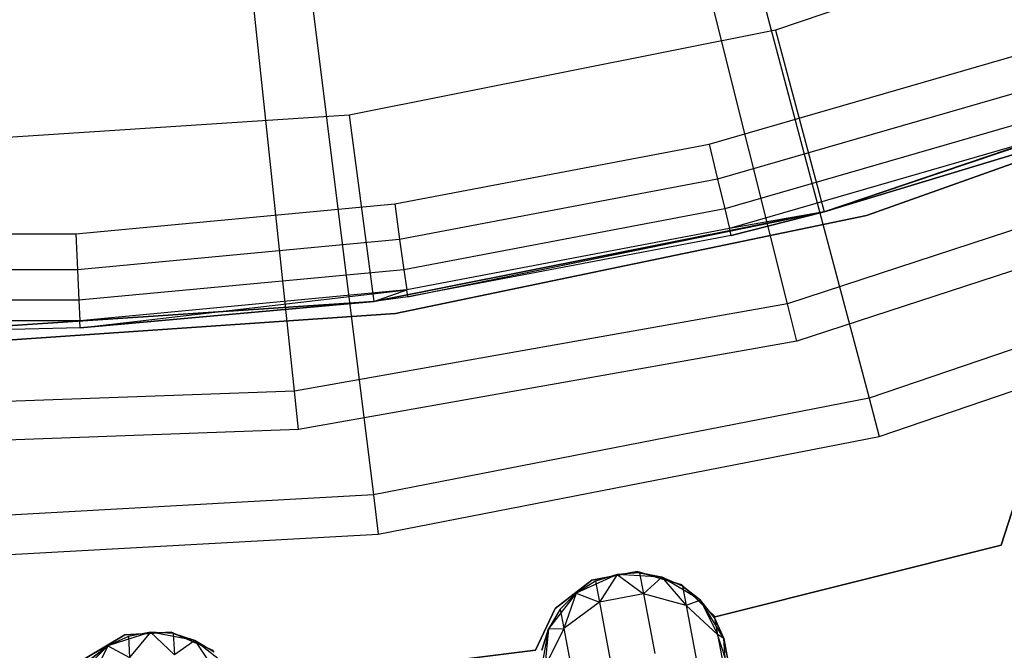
# Model space of a CAD drawing. Extents: x -91 to 92, y -91 to 92.
# Tile 182 of 256: x 1.32 to 11.8, y -40.31 to -33.61. Entities that reach past the tile are written whole.
import ezdxf

# ---------------------------------------------------------------- set-up
doc = ezdxf.new("R2010")
doc.units = 0
doc.header["$LTSCALE"] = 25.4
doc.layers.get('0').update_dxf_attribs({"linetype": 'CONTINUOUS'})

# ---------------------------------------------------------------- blocks, each defined once
blk = doc.blocks.new('NL2500012258_STL_2')
at = {"color": 0}
for p, q in [((101.739, -37.052, 172.5), (100.524, -32.201, 177.5)), ((101.739, -37.052, 172.5), (100.524, -32.201, 177.5)), ((101.063, -32.266, 179), (102.607, -38.058, 173.005)), ((101.063, -32.266, 179), (102.607, -38.058, 173.005)), ((105.989, -32.659, 147.182), (101.61, -34.145, 147.182)), ((105.989, -32.659, 147.182), (101.61, -34.145, 147.182)), ((96.493, -37.983, 172.5), (95.965, -33.01, 177.5)), ((96.493, -37.983, 172.5), (95.965, -33.01, 177.5)), ((96.59, -33.136, 179), (97.331, -39.085, 173.005)), ((96.59, -33.136, 179), (97.331, -39.085, 173.005)), ((101.61, -34.145, 147.182), (97.075, -35.048, 147.182)), ((101.61, -34.145, 147.182), (97.075, -35.048, 147.182)), ((101.61, -34.145, 147.182), (102.128, -36.077, 149.182)), ((101.61, -34.145, 147.182), (102.128, -36.077, 149.182)), ((100.905, -35.356, 164.182), (104.179, -34.409, 164.182)), ((100.905, -35.356, 164.182), (104.179, -34.409, 164.182)), ((102.578, -36.116, 183), (107.401, -34.402, 183)), ((107.401, -34.402, 185), (102.578, -36.116, 185)), ((107.401, -34.402, 185), (102.578, -36.116, 185)), ((102.578, -36.116, 183), (107.401, -34.402, 183)), ((102.128, -36.077, 153.114), (106.754, -34.507, 153.114)), ((102.128, -36.077, 153.114), (106.754, -34.507, 153.114)), ((102.128, -36.077, 149.182), (106.754, -34.507, 149.182)), ((106.754, -34.507, 152.882), (102.128, -36.077, 152.882)), ((106.754, -34.507, 152.882), (102.128, -36.077, 152.882)), ((102.128, -36.077, 149.182), (106.754, -34.507, 149.182)), ((104.302, -34.772, 164.106), (100.994, -35.728, 164.106)), ((104.302, -34.772, 164.106), (100.994, -35.728, 164.106)), ((97.075, -35.048, 147.182), (92.461, -35.35, 147.182)), ((97.075, -35.048, 147.182), (92.461, -35.35, 147.182)), ((97.075, -35.048, 147.182), (97.336, -37.03, 149.182)), ((97.075, -35.048, 147.182), (97.336, -37.03, 149.182)), ((104.407, -35.079, 163.889), (101.07, -36.043, 163.889)), ((104.407, -35.079, 163.889), (101.07, -36.043, 163.889)), ((104.477, -35.284, 163.565), (101.12, -36.254, 163.565)), ((104.477, -35.284, 163.565), (101.12, -36.254, 163.565)), ((102.128, -36.077, 163.182), (104.477, -35.284, 163.565)), ((102.128, -36.077, 163.182), (104.477, -35.284, 163.565)), ((97.558, -35.991, 164.182), (100.905, -35.356, 164.182)), ((97.558, -35.991, 164.182), (100.905, -35.356, 164.182)), ((100.905, -35.356, 164.182), (100.994, -35.728, 164.106)), ((100.905, -35.356, 164.182), (100.994, -35.728, 164.106)), ((106.805, -35.4, 172.5), (101.739, -37.052, 172.5)), ((106.805, -35.4, 172.5), (101.739, -37.052, 172.5)), ((102.128, -36.077, 153.114), (104.501, -35.356, 163.182)), ((104.501, -35.356, 163.182), (102.128, -36.077, 163.182)), ((102.128, -36.077, 153.114), (104.501, -35.356, 163.182)), ((104.501, -35.356, 163.182), (102.128, -36.077, 163.182)), ((100.994, -35.728, 164.106), (97.611, -36.37, 164.106)), ((100.994, -35.728, 164.106), (97.611, -36.37, 164.106)), ((100.994, -35.728, 164.106), (101.07, -36.043, 163.889)), ((100.994, -35.728, 164.106), (101.07, -36.043, 163.889)), ((106.959, -35.78, 149), (101.839, -37.45, 149)), ((106.959, -35.78, 149), (101.839, -37.45, 149)), ((94.165, -36.31, 164.182), (97.558, -35.991, 164.182)), ((94.165, -36.31, 164.182), (97.558, -35.991, 164.182)), ((97.558, -35.991, 164.182), (97.611, -36.37, 164.106)), ((97.558, -35.991, 164.182), (97.611, -36.37, 164.106)), ((97.336, -37.03, 153.114), (102.128, -36.077, 153.114)), ((97.336, -37.03, 153.114), (102.128, -36.077, 153.114)), ((97.336, -37.03, 149.182), (102.128, -36.077, 149.182)), ((102.128, -36.077, 152.882), (97.336, -37.03, 152.882)), ((102.128, -36.077, 152.882), (97.336, -37.03, 152.882)), ((97.336, -37.03, 149.182), (102.128, -36.077, 149.182)), ((97.567, -37.157, 183), (102.578, -36.116, 183)), ((102.578, -36.116, 185), (97.567, -37.157, 185)), ((102.578, -36.116, 185), (97.567, -37.157, 185)), ((97.567, -37.157, 183), (102.578, -36.116, 183)), ((101.07, -36.043, 163.889), (97.657, -36.691, 163.889)), ((101.07, -36.043, 163.889), (97.657, -36.691, 163.889)), ((97.698, -36.981, 163.182), (102.128, -36.077, 153.114)), ((97.698, -36.981, 163.182), (102.128, -36.077, 153.114)), ((101.07, -36.043, 163.889), (101.12, -36.254, 163.565)), ((101.07, -36.043, 163.889), (101.12, -36.254, 163.565)), ((102.128, -36.077, 163.182), (101.12, -36.254, 163.565)), ((102.128, -36.077, 163.182), (101.12, -36.254, 163.565)), ((102.128, -36.077, 163.182), (101.138, -36.328, 163.182)), ((101.138, -36.328, 163.182), (102.128, -36.077, 153.114)), ((101.138, -36.328, 163.182), (102.128, -36.077, 153.114)), ((102.128, -36.077, 163.182), (101.138, -36.328, 163.182)), ((102.128, -36.077, 163.182), (102.128, -36.077, 153.114)), ((102.128, -36.077, 163.182), (102.128, -36.077, 153.114)), ((102.128, -36.077, 149.182), (102.128, -36.077, 152.882)), ((102.128, -36.077, 149.182), (102.128, -36.077, 152.882)), ((102.578, -36.116, 185), (102.578, -36.116, 183)), ((102.578, -36.116, 185), (102.578, -36.116, 183)), ((90.757, -36.31, 164.182), (94.165, -36.31, 164.182)), ((90.757, -36.31, 164.182), (94.165, -36.31, 164.182)), ((94.165, -36.31, 164.182), (94.183, -36.692, 164.106)), ((94.165, -36.31, 164.182), (94.183, -36.692, 164.106)), ((101.12, -36.254, 163.565), (97.687, -36.906, 163.565)), ((101.12, -36.254, 163.565), (97.687, -36.906, 163.565)), ((101.138, -36.328, 163.182), (97.698, -36.981, 163.182)), ((101.138, -36.328, 163.182), (97.698, -36.981, 163.182)), ((101.138, -36.328, 163.182), (101.12, -36.254, 163.565)), ((101.138, -36.328, 163.182), (101.12, -36.254, 163.565)), ((107.694, -36.322, 173.005), (102.607, -38.058, 173.005)), ((107.694, -36.322, 173.005), (102.607, -38.058, 173.005)), ((97.611, -36.37, 164.106), (94.183, -36.692, 164.106)), ((97.611, -36.37, 164.106), (94.183, -36.692, 164.106)), ((97.611, -36.37, 164.106), (97.657, -36.691, 163.889)), ((97.611, -36.37, 164.106), (97.657, -36.691, 163.889)), ((94.183, -36.692, 164.106), (90.739, -36.692, 164.106)), ((94.183, -36.692, 164.106), (90.739, -36.692, 164.106)), ((94.183, -36.692, 164.106), (94.198, -37.016, 163.889)), ((94.183, -36.692, 164.106), (94.198, -37.016, 163.889)), ((97.657, -36.691, 163.889), (94.198, -37.016, 163.889)), ((97.657, -36.691, 163.889), (94.198, -37.016, 163.889)), ((97.657, -36.691, 163.889), (97.687, -36.906, 163.565)), ((97.657, -36.691, 163.889), (97.687, -36.906, 163.565)), ((102.715, -38.463, 149), (107.856, -36.708, 149)), ((102.715, -38.463, 149), (107.856, -36.708, 149)), ((97.687, -36.906, 163.565), (94.208, -37.233, 163.565)), ((97.687, -36.906, 163.565), (94.208, -37.233, 163.565)), ((94.212, -37.309, 163.182), (97.687, -36.906, 163.565)), ((94.212, -37.309, 163.182), (97.687, -36.906, 163.565)), ((97.336, -37.03, 163.182), (97.687, -36.906, 163.565)), ((97.336, -37.03, 163.182), (97.687, -36.906, 163.565)), ((97.698, -36.981, 163.182), (97.336, -37.03, 153.114)), ((97.698, -36.981, 163.182), (97.336, -37.03, 163.182)), ((97.698, -36.981, 163.182), (97.336, -37.03, 153.114)), ((97.698, -36.981, 163.182), (97.336, -37.03, 163.182)), ((97.698, -36.981, 163.182), (97.687, -36.906, 163.565)), ((97.698, -36.981, 163.182), (97.687, -36.906, 163.565)), ((94.198, -37.016, 163.889), (90.724, -37.016, 163.889)), ((94.198, -37.016, 163.889), (90.724, -37.016, 163.889)), ((92.461, -37.35, 153.114), (97.336, -37.03, 153.114)), ((92.461, -37.35, 153.114), (97.336, -37.03, 153.114)), ((97.336, -37.03, 152.882), (92.461, -37.35, 152.882)), ((92.461, -37.35, 149.182), (97.336, -37.03, 149.182)), ((97.336, -37.03, 152.882), (92.461, -37.35, 152.882)), ((92.461, -37.35, 149.182), (97.336, -37.03, 149.182)), ((94.198, -37.016, 163.889), (94.208, -37.233, 163.565)), ((94.198, -37.016, 163.889), (94.208, -37.233, 163.565)), ((97.336, -37.03, 163.182), (94.212, -37.309, 163.182)), ((94.212, -37.309, 163.182), (97.336, -37.03, 153.114)), ((94.212, -37.309, 163.182), (97.336, -37.03, 153.114)), ((97.336, -37.03, 163.182), (94.212, -37.309, 163.182)), ((101.739, -37.052, 172.5), (96.493, -37.983, 172.5)), ((101.739, -37.052, 172.5), (96.493, -37.983, 172.5)), ((97.336, -37.03, 163.182), (97.336, -37.03, 153.114)), ((97.336, -37.03, 163.182), (97.336, -37.03, 153.114)), ((97.336, -37.03, 149.182), (97.336, -37.03, 152.882)), ((97.336, -37.03, 149.182), (97.336, -37.03, 152.882)), ((101.839, -37.45, 149), (101.739, -37.052, 172.5)), ((101.839, -37.45, 149), (101.739, -37.052, 172.5)), ((92.461, -37.506, 183), (97.567, -37.157, 183)), ((97.567, -37.157, 185), (92.461, -37.506, 185)), ((97.567, -37.157, 185), (92.461, -37.506, 185)), ((92.461, -37.506, 183), (97.567, -37.157, 183)), ((97.567, -37.157, 185), (97.567, -37.157, 183)), ((97.567, -37.157, 185), (97.567, -37.157, 183)), ((94.208, -37.233, 163.565), (90.714, -37.233, 163.565)), ((94.208, -37.233, 163.565), (90.714, -37.233, 163.565)), ((92.461, -37.35, 163.182), (94.208, -37.233, 163.565)), ((92.461, -37.35, 163.182), (94.208, -37.233, 163.565)), ((94.212, -37.309, 163.182), (94.208, -37.233, 163.565)), ((94.212, -37.309, 163.182), (94.208, -37.233, 163.565)), ((94.212, -37.309, 163.182), (92.461, -37.35, 153.114)), ((94.212, -37.309, 163.182), (92.461, -37.35, 153.114)), ((94.212, -37.309, 163.182), (92.461, -37.35, 163.182)), ((94.212, -37.309, 163.182), (92.461, -37.35, 163.182)), ((101.839, -37.45, 149), (96.536, -38.391, 149)), ((101.839, -37.45, 149), (96.536, -38.391, 149)), ((96.493, -37.983, 172.5), (91.168, -38.174, 172.5)), ((96.493, -37.983, 172.5), (91.168, -38.174, 172.5)), ((96.536, -38.391, 149), (96.493, -37.983, 172.5)), ((96.536, -38.391, 149), (96.493, -37.983, 172.5)), ((102.607, -38.058, 173.005), (97.331, -39.085, 173.005)), ((102.607, -38.058, 173.005), (97.331, -39.085, 173.005)), ((102.607, -38.058, 173.005), (102.715, -38.463, 149)), ((102.607, -38.058, 173.005), (102.715, -38.463, 149)), ((96.536, -38.391, 149), (91.155, -38.584, 149)), ((96.536, -38.391, 149), (91.155, -38.584, 149)), ((97.383, -39.501, 149), (102.715, -38.463, 149)), ((97.383, -39.501, 149), (102.715, -38.463, 149)), ((97.331, -39.085, 173.005), (91.965, -39.384, 173.005)), ((97.331, -39.085, 173.005), (91.965, -39.384, 173.005)), ((97.331, -39.085, 173.005), (97.383, -39.501, 149)), ((97.331, -39.085, 173.005), (97.383, -39.501, 149)), ((104.165, -39.149, 185), (104.012, -39.618, 185)), ((104.012, -39.618, 183), (104.165, -39.149, 183)), ((104.012, -39.618, 183), (104.165, -39.149, 183)), ((104.165, -39.149, 185), (104.012, -39.618, 185)), ((91.959, -39.803, 149), (97.383, -39.501, 149)), ((91.959, -39.803, 149), (97.383, -39.501, 149)), ((104.012, -39.618, 185), (100.968, -40.381, 185)), ((100.968, -40.381, 183), (104.012, -39.618, 183)), ((100.968, -40.381, 183), (104.012, -39.618, 183)), ((104.012, -39.618, 185), (100.968, -40.381, 185)), ((104.012, -39.618, 185), (104.012, -39.618, 183)), ((104.012, -39.618, 185), (104.012, -39.618, 183)), ((100.14, -39.9, 185), (99.656, -39.99, 185)), ((99.656, -39.99, 183), (100.14, -39.9, 183)), ((99.656, -39.99, 183), (100.14, -39.9, 183)), ((100.14, -39.9, 185), (99.656, -39.99, 185)), ((100.165, -39.915, 179.5), (99.924, -39.931, 185)), ((100.165, -39.915, 179.5), (99.924, -39.931, 185)), ((100.165, -39.915, 179.5), (99.924, -39.931, 179.5)), ((100.165, -39.915, 179.5), (99.924, -39.931, 179.5)), ((100.612, -40.041, 185), (100.14, -39.9, 185)), ((100.14, -39.9, 185), (100.14, -39.9, 183)), ((100.14, -39.9, 183), (100.612, -40.041, 183)), ((100.14, -39.9, 185), (100.14, -39.9, 183)), ((100.14, -39.9, 183), (100.612, -40.041, 183)), ((100.612, -40.041, 185), (100.14, -39.9, 185)), ((100.402, -39.958, 179.5), (100.165, -39.915, 179.5)), ((100.165, -39.915, 179.5), (100.402, -39.958, 185)), ((100.165, -39.915, 179.5), (100.402, -39.958, 185)), ((100.165, -39.915, 179.5), (100.206, -40.138, 178.363)), ((100.165, -39.915, 179.5), (100.206, -40.138, 178.363)), ((100.402, -39.958, 179.5), (100.165, -39.915, 179.5)), ((99.656, -39.99, 185), (99.266, -40.291, 185)), ((99.266, -40.291, 183), (99.656, -39.99, 183)), ((99.266, -40.291, 183), (99.656, -39.99, 183)), ((99.656, -39.99, 185), (99.266, -40.291, 185)), ((99.924, -39.931, 185), (99.489, -40.129, 185)), ((99.924, -39.931, 185), (99.489, -40.129, 185)), ((99.694, -40.003, 179.5), (99.489, -40.129, 185)), ((99.694, -40.003, 179.5), (99.489, -40.129, 179.5)), ((99.694, -40.003, 179.5), (99.489, -40.129, 185)), ((99.694, -40.003, 179.5), (99.489, -40.129, 179.5)), ((99.656, -39.99, 185), (99.656, -39.99, 183)), ((99.656, -39.99, 185), (99.656, -39.99, 183)), ((99.924, -39.931, 185), (99.694, -40.003, 179.5)), ((99.924, -39.931, 179.5), (99.694, -40.003, 179.5)), ((99.924, -39.931, 185), (99.694, -40.003, 179.5)), ((99.924, -39.931, 179.5), (99.694, -40.003, 179.5)), ((99.694, -40.003, 179.5), (99.736, -40.226, 178.363)), ((99.694, -40.003, 179.5), (99.736, -40.226, 178.363)), ((99.924, -39.931, 179.5), (99.736, -40.226, 178.363)), ((99.924, -39.931, 179.5), (99.736, -40.226, 178.363)), ((100.402, -39.958, 185), (99.924, -39.931, 185)), ((100.402, -39.958, 185), (99.924, -39.931, 185)), ((99.924, -39.931, 179.5), (99.924, -39.931, 185)), ((99.924, -39.931, 179.5), (99.924, -39.931, 185)), ((99.924, -39.931, 179.5), (100.206, -40.138, 178.363)), ((99.924, -39.931, 179.5), (100.206, -40.138, 178.363)), ((100.402, -39.958, 179.5), (100.206, -40.138, 178.363)), ((100.402, -39.958, 179.5), (100.206, -40.138, 178.363)), ((100.813, -40.204, 185), (100.402, -39.958, 185)), ((100.622, -40.056, 179.5), (100.402, -39.958, 185)), ((100.813, -40.204, 185), (100.402, -39.958, 185)), ((100.622, -40.056, 179.5), (100.402, -39.958, 179.5)), ((100.402, -39.958, 179.5), (100.402, -39.958, 185)), ((100.622, -40.056, 179.5), (100.402, -39.958, 185)), ((100.402, -39.958, 179.5), (100.402, -39.958, 185)), ((100.402, -39.958, 179.5), (100.661, -40.262, 178.448)), ((100.622, -40.056, 179.5), (100.402, -39.958, 179.5)), ((100.402, -39.958, 179.5), (100.661, -40.262, 178.448)), ((100.968, -40.381, 185), (100.612, -40.041, 185)), ((100.612, -40.041, 185), (100.612, -40.041, 183)), ((100.612, -40.041, 183), (100.968, -40.381, 183)), ((100.612, -40.041, 185), (100.612, -40.041, 183)), ((100.612, -40.041, 183), (100.968, -40.381, 183)), ((100.968, -40.381, 185), (100.612, -40.041, 185)), ((100.813, -40.204, 179.5), (100.622, -40.056, 179.5)), ((100.622, -40.056, 179.5), (100.813, -40.204, 185)), ((100.622, -40.056, 179.5), (100.813, -40.204, 185)), ((100.622, -40.056, 179.5), (100.661, -40.262, 178.448)), ((100.622, -40.056, 179.5), (100.661, -40.262, 178.448)), ((100.813, -40.204, 179.5), (100.622, -40.056, 179.5)), ((99.489, -40.129, 185), (99.195, -40.507, 185)), ((99.489, -40.129, 185), (99.195, -40.507, 185)), ((99.489, -40.129, 179.5), (99.319, -40.3, 179.5)), ((99.319, -40.3, 179.5), (99.489, -40.129, 185)), ((99.319, -40.3, 179.5), (99.489, -40.129, 185)), ((99.489, -40.129, 179.5), (99.319, -40.3, 179.5)), ((99.489, -40.129, 179.5), (99.357, -40.506, 178.448)), ((99.489, -40.129, 179.5), (99.357, -40.506, 178.448)), ((99.736, -40.226, 178.363), (99.357, -40.506, 178.448)), ((99.736, -40.226, 178.363), (99.357, -40.506, 178.448)), ((99.489, -40.129, 179.5), (99.489, -40.129, 185)), ((99.489, -40.129, 179.5), (99.489, -40.129, 185)), ((99.489, -40.129, 179.5), (99.736, -40.226, 178.363)), ((99.489, -40.129, 179.5), (99.736, -40.226, 178.363)), ((100.206, -40.138, 178.363), (99.736, -40.226, 178.363)), ((100.206, -40.138, 178.363), (99.736, -40.226, 178.363)), ((99.736, -40.226, 178.363), (99.854, -40.859, 177.399)), ((99.736, -40.226, 178.363), (99.854, -40.859, 177.399)), ((100.661, -40.262, 178.448), (100.206, -40.138, 178.363)), ((100.206, -40.138, 178.363), (100.325, -40.771, 177.399)), ((100.206, -40.138, 178.363), (100.325, -40.771, 177.399)), ((100.661, -40.262, 178.448), (100.206, -40.138, 178.363)), ((100.813, -40.204, 179.5), (100.661, -40.262, 178.448)), ((100.813, -40.204, 179.5), (100.661, -40.262, 178.448)), ((101.062, -40.613, 185), (100.813, -40.204, 185)), ((100.962, -40.393, 179.5), (100.813, -40.204, 185)), ((101.062, -40.613, 185), (100.813, -40.204, 185)), ((100.962, -40.393, 179.5), (100.813, -40.204, 179.5)), ((100.813, -40.204, 179.5), (100.813, -40.204, 185)), ((100.962, -40.393, 179.5), (100.813, -40.204, 185)), ((100.813, -40.204, 179.5), (100.813, -40.204, 185)), ((100.813, -40.204, 179.5), (100.995, -40.57, 178.599)), ((100.962, -40.393, 179.5), (100.813, -40.204, 179.5)), ((100.813, -40.204, 179.5), (100.995, -40.57, 178.599)), ((99.266, -40.291, 185), (99.056, -40.737, 185)), ((99.056, -40.737, 183), (99.266, -40.291, 183)), ((99.056, -40.737, 183), (99.266, -40.291, 183)), ((99.266, -40.291, 185), (99.056, -40.737, 185)), ((99.319, -40.3, 179.5), (99.195, -40.507, 185)), ((99.319, -40.3, 179.5), (99.195, -40.507, 179.5)), ((99.319, -40.3, 179.5), (99.195, -40.507, 185)), ((99.319, -40.3, 179.5), (99.195, -40.507, 179.5)), ((99.266, -40.291, 185), (99.266, -40.291, 183)), ((99.266, -40.291, 185), (99.266, -40.291, 183)), ((99.319, -40.3, 179.5), (99.357, -40.506, 178.448)), ((99.319, -40.3, 179.5), (99.357, -40.506, 178.448)), ((100.995, -40.57, 178.599), (100.661, -40.262, 178.448)), ((100.661, -40.262, 178.448), (100.77, -40.847, 177.557)), ((100.661, -40.262, 178.448), (100.77, -40.847, 177.557)), ((100.995, -40.57, 178.599), (100.661, -40.262, 178.448)), ((101.062, -40.613, 179.5), (100.962, -40.393, 179.5)), ((100.962, -40.393, 179.5), (101.062, -40.613, 185)), ((100.962, -40.393, 179.5), (101.062, -40.613, 185)), ((100.962, -40.393, 179.5), (100.995, -40.57, 178.599)), ((100.962, -40.393, 179.5), (100.995, -40.57, 178.599)), ((101.062, -40.613, 179.5), (100.962, -40.393, 179.5)), ((100.968, -40.381, 185), (100.968, -40.381, 183)), ((100.968, -40.381, 185), (100.968, -40.381, 183)), ((94.961, -40.545, 185), (94.505, -40.688, 185)), ((94.961, -40.545, 185), (94.505, -40.688, 185)), ((95.178, -40.543, 185), (94.687, -40.573, 185)), ((94.687, -40.573, 183), (95.178, -40.543, 183)), ((94.687, -40.573, 183), (95.178, -40.543, 183)), ((95.178, -40.543, 185), (94.687, -40.573, 185)), ((94.961, -40.545, 185), (94.724, -40.589, 179.5)), ((94.961, -40.545, 179.5), (94.724, -40.589, 179.5)), ((94.961, -40.545, 185), (94.724, -40.589, 179.5)), ((94.961, -40.545, 179.5), (94.724, -40.589, 179.5)), ((94.961, -40.545, 179.5), (94.738, -40.815, 178.363)), ((94.961, -40.545, 179.5), (94.738, -40.815, 178.363)), ((95.432, -40.631, 185), (94.961, -40.545, 185)), ((95.202, -40.56, 179.5), (94.961, -40.545, 185)), ((95.432, -40.631, 185), (94.961, -40.545, 185)), ((95.202, -40.56, 179.5), (94.961, -40.545, 185)), ((95.202, -40.56, 179.5), (94.961, -40.545, 179.5)), ((94.961, -40.545, 179.5), (94.961, -40.545, 185)), ((94.961, -40.545, 179.5), (94.961, -40.545, 185)), ((94.961, -40.545, 179.5), (95.216, -40.785, 178.363)), ((95.202, -40.56, 179.5), (94.961, -40.545, 179.5)), ((94.961, -40.545, 179.5), (95.216, -40.785, 178.363)), ((95.628, -40.74, 185), (95.178, -40.543, 185)), ((95.178, -40.543, 185), (95.178, -40.543, 183)), ((95.178, -40.543, 183), (95.628, -40.74, 183)), ((95.178, -40.543, 185), (95.178, -40.543, 183)), ((95.178, -40.543, 183), (95.628, -40.74, 183)), ((95.628, -40.74, 185), (95.178, -40.543, 185)), ((99.195, -40.507, 185), (99.11, -40.978, 185)), ((99.195, -40.507, 185), (99.11, -40.978, 185)), ((99.195, -40.507, 179.5), (99.124, -40.737, 179.5)), ((99.124, -40.737, 179.5), (99.195, -40.507, 185)), ((99.124, -40.737, 179.5), (99.195, -40.507, 185)), ((99.195, -40.507, 179.5), (99.124, -40.737, 179.5)), ((99.357, -40.506, 178.448), (99.157, -40.913, 178.599)), ((99.357, -40.506, 178.448), (99.157, -40.913, 178.599)), ((99.195, -40.507, 179.5), (99.157, -40.913, 178.599)), ((99.195, -40.507, 179.5), (99.157, -40.913, 178.599)), ((99.195, -40.507, 179.5), (99.357, -40.506, 178.448)), ((99.195, -40.507, 179.5), (99.357, -40.506, 178.448)), ((99.195, -40.507, 179.5), (99.195, -40.507, 185)), ((99.195, -40.507, 179.5), (99.195, -40.507, 185)), ((99.357, -40.506, 178.448), (99.467, -41.091, 177.557)), ((99.357, -40.506, 178.448), (99.467, -41.091, 177.557)), ((94.687, -40.573, 185), (94.264, -40.823, 185)), ((94.264, -40.823, 183), (94.687, -40.573, 183)), ((94.264, -40.823, 183), (94.687, -40.573, 183)), ((94.687, -40.573, 185), (94.264, -40.823, 185)), ((94.724, -40.589, 179.5), (94.505, -40.688, 185)), ((94.724, -40.589, 179.5), (94.505, -40.688, 179.5)), ((94.724, -40.589, 179.5), (94.505, -40.688, 185)), ((94.724, -40.589, 179.5), (94.505, -40.688, 179.5)), ((94.687, -40.573, 185), (94.687, -40.573, 183)), ((94.687, -40.573, 185), (94.687, -40.573, 183)), ((94.724, -40.589, 179.5), (94.738, -40.815, 178.363)), ((94.724, -40.589, 179.5), (94.738, -40.815, 178.363)), ((95.432, -40.631, 179.5), (95.202, -40.56, 179.5)), ((95.202, -40.56, 179.5), (95.432, -40.631, 185)), ((95.202, -40.56, 179.5), (95.432, -40.631, 185)), ((95.202, -40.56, 179.5), (95.216, -40.785, 178.363)), ((95.202, -40.56, 179.5), (95.216, -40.785, 178.363)), ((95.432, -40.631, 179.5), (95.202, -40.56, 179.5)), ((95.432, -40.631, 179.5), (95.216, -40.785, 178.363)), ((95.432, -40.631, 179.5), (95.216, -40.785, 178.363)), ((95.809, -40.926, 185), (95.432, -40.631, 185)), ((95.639, -40.756, 179.5), (95.432, -40.631, 185)), ((95.809, -40.926, 185), (95.432, -40.631, 185)), ((95.639, -40.756, 179.5), (95.432, -40.631, 179.5)), ((95.432, -40.631, 179.5), (95.432, -40.631, 185)), ((95.639, -40.756, 179.5), (95.432, -40.631, 185)), ((95.432, -40.631, 179.5), (95.432, -40.631, 185)), ((95.432, -40.631, 179.5), (95.652, -40.964, 178.448)), ((95.639, -40.756, 179.5), (95.432, -40.631, 179.5)), ((95.432, -40.631, 179.5), (95.652, -40.964, 178.448)), ((101.062, -40.613, 179.5), (100.995, -40.57, 178.599)), ((101.062, -40.613, 179.5), (100.995, -40.57, 178.599)), ((101.132, -40.991, 178.781), (100.995, -40.57, 178.599)), ((100.995, -40.57, 178.599), (101.089, -41.071, 177.835)), ((100.995, -40.57, 178.599), (101.089, -41.071, 177.835)), ((101.132, -40.991, 178.781), (100.995, -40.57, 178.599)), ((101.092, -41.091, 185), (101.062, -40.613, 185)), ((101.106, -40.85, 179.5), (101.062, -40.613, 185)), ((101.092, -41.091, 185), (101.062, -40.613, 185)), ((101.106, -40.85, 179.5), (101.062, -40.613, 185)), ((101.062, -40.613, 179.5), (101.132, -40.991, 178.781)), ((101.062, -40.613, 179.5), (101.062, -40.613, 185)), ((101.062, -40.613, 179.5), (101.062, -40.613, 185)), ((101.062, -40.613, 179.5), (101.132, -40.991, 178.781)), ((94.505, -40.688, 185), (94.167, -41.027, 185)), ((94.505, -40.688, 185), (94.167, -41.027, 185)), ((94.505, -40.688, 179.5), (94.315, -40.837, 179.5)), ((94.315, -40.837, 179.5), (94.505, -40.688, 185)), ((94.315, -40.837, 179.5), (94.505, -40.688, 185)), ((94.505, -40.688, 179.5), (94.315, -40.837, 179.5)), ((94.505, -40.688, 179.5), (94.328, -41.046, 178.448)), ((94.505, -40.688, 179.5), (94.328, -41.046, 178.448)), ((94.505, -40.688, 179.5), (94.505, -40.688, 185)), ((94.505, -40.688, 179.5), (94.505, -40.688, 185)), ((94.505, -40.688, 179.5), (94.738, -40.815, 178.363)), ((94.505, -40.688, 179.5), (94.738, -40.815, 178.363)), ((99.056, -40.737, 185), (95.94, -41.12, 185)), ((95.94, -41.12, 183), (99.056, -40.737, 183)), ((95.94, -41.12, 183), (99.056, -40.737, 183)), ((99.056, -40.737, 185), (95.94, -41.12, 185)), ((99.056, -40.737, 185), (99.056, -40.737, 183)), ((99.056, -40.737, 185), (99.056, -40.737, 183))]:
    blk.add_line(p, q, dxfattribs=at)

msp = doc.modelspace()

# ---------------------------------------------------------------- block references
at = {"color": 0}
msp.add_blockref('NL2500012258_STL_2', (-92.243, 0.428, -1717), dxfattribs=at)

doc.saveas('drawing.dxf')
